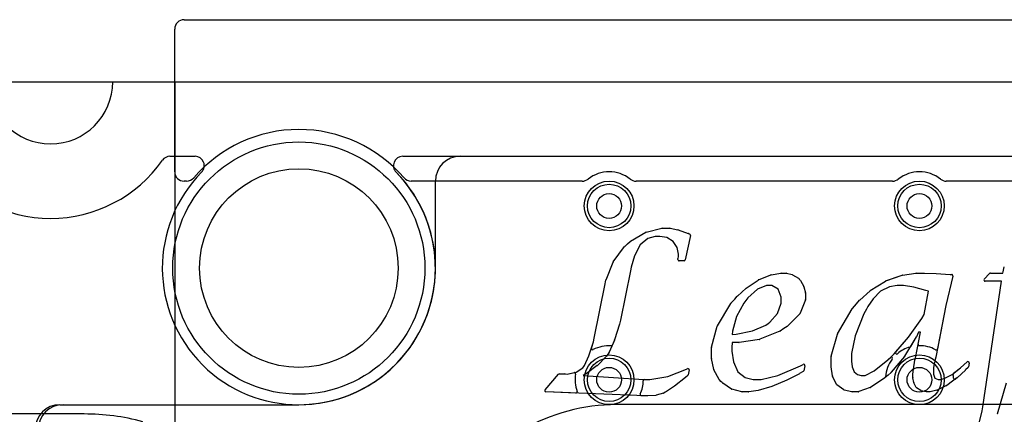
# Model space of a CAD drawing. Extents: x 0 to 57.3, y -1 to 20.5.
# Tile 7 of 31: x 4.3 to 12.2, y 17.3 to 20.5. Entities that reach past the tile are written whole.
import ezdxf

# ---------------------------------------------------------------- set-up
doc = ezdxf.new("R2010")
doc.units = 0
for name, color, linetype in [('Hole', 1, 'CONTINUOUS'), ('L1', 3, 'CONTINUOUS'), ('L2', 3, 'CONTINUOUS'), ('L3', 3, 'CONTINUOUS'), ('L4', 3, 'CONTINUOUS'), ('Outline', 7, 'CONTINUOUS'), ('PartsArea-A', 111, 'CONTINUOUS'), ('PartsArea-B', 111, 'CONTINUOUS'), ('PartsSilk-A', 221, 'CONTINUOUS'), ('Resist-A', 2, 'CONTINUOUS'), ('Resist-B', 2, 'CONTINUOUS'), ('Silk-A', 140, 'CONTINUOUS')]:
    doc.layers.add(name, color=color, linetype=linetype)

msp = doc.modelspace()

# ---------------------------------------------------------------- linework, layer by layer
at = {"layer": 'Hole'}
for centre, radius in [((6.5, 18.5), 0.8), ((9, 19), 0.1), ((11.5, 19), 0.1), ((9, 17.6), 0.1), ((11.5, 17.6), 0.1)]:
    msp.add_circle(centre, radius, dxfattribs=at)
at = {"layer": 'L1'}
for p, q in [((7.80004, 19.4), (17.775, 19.4)), ((7.60004, 18.5), (7.60004, 19.2)), ((4.6, 17.39996), (6.5, 17.39996))]:
    msp.add_line(p, q, dxfattribs=at)
for centre in [(9, 19), (11.5, 19), (9, 17.6), (11.5, 17.6)]:
    msp.add_circle(centre, 0.2, dxfattribs=at)
for centre, radius, start, end in [((7.80004, 19.2), 0.2, 90, 180), ((6.5, 18.5), 1.10004, -90, 0), ((4.6, 17.19996), 0.2, 90, 180)]:
    msp.add_arc(centre, radius, start, end, dxfattribs=at)
at = {"layer": 'L2'}
for p, q in [((7.33668, 19.39996), (17.77499, 19.39996)), ((4.57504, 17.39996), (6.5, 17.39996))]:
    msp.add_line(p, q, dxfattribs=at)
for centre in [(9, 19), (11.5, 19), (9, 17.6), (11.5, 17.6)]:
    msp.add_circle(centre, 0.2, dxfattribs=at)
for centre, radius, start, end in [((7.33668, 19.32499), 0.07497, 90, -135.399907), ((6.5, 18.5), 1.10004, -90, 44.59671), ((4.57504, 17.19996), 0.2, 90, 180)]:
    msp.add_arc(centre, radius, start, end, dxfattribs=at)
at = {"layer": 'L3'}
for p, q in [((7.33668, 19.39996), (17.77499, 19.39996)), ((4.575, 17.39996), (6.5, 17.39996)), ((22.48614, 17.40002), (9.06096, 17.40002))]:
    msp.add_line(p, q, dxfattribs=at)
for centre in [(9, 19), (11.5, 19), (9, 17.6), (11.5, 17.6)]:
    msp.add_circle(centre, 0.2, dxfattribs=at)
for centre, radius, start, end in [((7.33668, 19.32499), 0.07497, 90, -135.399907), ((6.5, 18.5), 1.10004, -90, 44.59671), ((4.575, 17.19996), 0.2, 90, 180), ((9.06096, 15.87498), 1.52504, 90, 120.000064)]:
    msp.add_arc(centre, radius, start, end, dxfattribs=at)
at = {"layer": 'L4'}
for p, q in [((5.46177, 19.39996), (5.66332, 19.39996)), ((7.33668, 19.39996), (17.77499, 19.39996)), ((4.76977, 17.32504), (4.05096, 17.32504))]:
    msp.add_line(p, q, dxfattribs=at)
for centre in [(9, 19), (11.5, 19), (9, 17.6), (11.5, 17.6)]:
    msp.add_circle(centre, 0.2, dxfattribs=at)
for centre, radius, start, end in [((4.5, 20), 1.10004, -144.937446, -35.062554), ((5.46177, 19.32499), 0.07497, 90, 144.934097), ((5.66332, 19.32499), 0.07497, -44.600093, 90), ((7.33668, 19.32499), 0.07497, 90, -135.399907), ((6.5, 18.5), 1.10004, 135.40329, 44.59671), ((4.76977, 15.5), 1.82504, 74.999825, 90)]:
    msp.add_arc(centre, radius, start, end, dxfattribs=at)
at = {"layer": 'Outline'}
msp.add_line((5, 20), (18.45, 20), dxfattribs=at)
msp.add_arc((4.5, 20), 0.5, 180, 0, dxfattribs=at)
at = {"layer": 'PartsArea-A'}
for p, q in [((5, 20), (5.5, 20)), ((5.5, 20), (5.5, 0))]:
    msp.add_line(p, q, dxfattribs=at)
msp.add_arc((4.5, 20), 0.5, 180, 0, dxfattribs=at)
at = {"layer": 'PartsArea-B'}
for p, q in [((0, 20), (57.3, 20)), ((5, 20), (5.5, 20)), ((5.5, 20), (5.5, 0))]:
    msp.add_line(p, q, dxfattribs=at)
msp.add_arc((4.5, 20), 0.5, 180, 0, dxfattribs=at)
at = {"layer": 'PartsSilk-A'}
for p, q in [((9.29871, 18.78945), (9.42551, 18.82107)), ((9.42793, 18.82137), (9.49017, 18.82137)), ((9.49211, 18.82118), (9.55427, 18.80892)), ((9.55566, 18.80854), (9.6375, 18.77965)), ((9.17174, 18.71612), (9.2961, 18.7884)), ((9.31122, 18.73815), (9.24983, 18.68592)), ((9.37115, 18.75551), (9.31122, 18.73815)), ((9.40949, 18.75551), (9.37115, 18.75551)), ((9.4644, 18.74536), (9.40949, 18.75551)), ((9.51664, 18.71487), (9.4644, 18.74536)), ((9.65413, 18.76331), (9.61359, 18.56592)), ((9.63851, 18.77923), (9.64867, 18.77433)), ((9.03313, 18.55099), (9.1246, 18.67304)), ((9.12597, 18.67452), (9.14887, 18.69481)), ((9.14887, 18.69481), (9.16989, 18.71473)), ((9.24983, 18.68592), (9.20407, 18.59897)), ((9.54803, 18.66472), (9.51664, 18.71487)), ((9.55882, 18.61249), (9.54803, 18.66472)), ((9.20407, 18.59897), (9.17704, 18.50802)), ((9.55413, 18.56801), (9.5542, 18.5767)), ((9.55487, 18.58021), (9.55896, 18.59084)), ((9.55896, 18.59497), (9.55882, 18.61249)), ((9.55896, 18.59084), (9.55896, 18.59497)), ((8.97479, 18.40639), (9.03185, 18.54871)), ((9.17704, 18.50802), (9.17099, 18.47715)), ((9.60379, 18.55793), (9.56413, 18.55793)), ((12.17476, 18.46997), (12.18313, 18.50875)), ((8.96828, 18.37423), (8.97426, 18.4046)), ((9.17098, 18.47709), (9.09079, 18.08034)), ((10.20288, 18.40463), (10.30385, 18.44476)), ((10.3058, 18.44532), (10.38304, 18.45898)), ((10.38478, 18.45913), (10.42563, 18.45913)), ((10.42805, 18.45883), (10.47501, 18.44712)), ((10.47758, 18.44608), (10.5252, 18.41867)), ((10.5274, 18.41696), (10.53377, 18.41039)), ((10.53489, 18.40901), (10.54057, 18.40056)), ((11.2278, 18.39585), (11.36096, 18.44273)), ((11.36284, 18.4432), (11.47133, 18.45903)), ((11.47277, 18.45913), (11.53961, 18.45913)), ((11.53992, 18.45913), (11.6337, 18.45619)), ((11.63398, 18.45617), (11.74851, 18.44941)), ((11.76902, 18.43606), (11.71206, 18.19828)), ((11.74883, 18.44939), (11.76021, 18.44835)), ((12.02248, 18.41005), (12.06476, 18.45591)), ((12.07211, 18.45913), (12.1722, 18.45913)), ((12.1722, 18.45913), (12.17476, 18.46997)), ((8.87924, 17.93533), (8.96828, 18.37423)), ((10.03299, 18.2744), (10.10278, 18.3381)), ((10.10398, 18.33904), (10.20103, 18.40366)), ((10.19481, 18.33015), (10.11709, 18.25964)), ((10.2685, 18.36033), (10.19481, 18.33015)), ((10.31021, 18.36033), (10.2685, 18.36033)), ((10.36164, 18.32934), (10.31021, 18.36033)), ((10.38466, 18.26542), (10.36164, 18.32934)), ((10.54102, 18.39984), (10.5674, 18.3524)), ((10.5683, 18.35019), (10.58187, 18.30082)), ((11.10429, 18.31885), (11.22581, 18.3949)), ((11.2586, 18.34853), (11.18721, 18.31275)), ((11.32153, 18.36033), (11.2586, 18.34853)), ((11.37052, 18.36033), (11.32153, 18.36033)), ((11.45426, 18.34634), (11.37052, 18.36033)), ((11.55228, 18.32024), (11.45426, 18.34634)), ((12.01009, 17.38221), (12.16086, 18.39327)), ((12.16086, 18.39327), (12.02983, 18.39327)), ((9.98114, 18.21622), (10.01163, 18.25025)), ((10.01163, 18.25025), (10.03223, 18.27362)), ((10.11709, 18.25964), (10.10172, 18.23951)), ((10.38466, 18.21679), (10.38466, 18.26542)), ((10.58223, 18.29817), (10.58223, 18.24698)), ((11.01867, 18.24217), (11.10292, 18.31781)), ((11.126, 18.25331), (11.08405, 18.19183)), ((11.18721, 18.31275), (11.126, 18.25331)), ((11.53708, 18.12625), (11.57414, 18.31403)), ((11.57414, 18.31403), (11.55228, 18.32024)), ((9.87224, 18.03506), (9.98001, 18.21469)), ((10.08523, 18.21848), (10.0264, 18.10915)), ((10.10164, 18.23941), (10.08523, 18.21848)), ((10.35509, 18.13485), (10.38466, 18.21679)), ((10.58154, 18.24332), (10.53913, 18.13549)), ((10.84057, 17.97119), (10.95869, 18.17293)), ((10.95975, 18.17441), (10.99324, 18.21321)), ((10.99328, 18.21326), (11.01782, 18.24131)), ((11.07235, 18.16974), (11.051, 18.13191)), ((11.08405, 18.19183), (11.07248, 18.16997)), ((11.71206, 18.19828), (11.63134, 17.78236)), ((10.0264, 18.10915), (9.99489, 17.99079)), ((10.29565, 18.0632), (10.35509, 18.13485)), ((10.53691, 18.1321), (10.43714, 18.03168)), ((11.051, 18.13191), (10.98077, 17.95556)), ((11.41089, 17.9428), (11.51806, 18.09433)), ((11.51806, 18.09433), (11.53708, 18.12625)), ((9.08229, 18.04868), (9.04422, 17.92079)), ((9.09065, 18.07972), (9.08237, 18.04893)), ((9.82519, 17.86293), (9.87117, 18.03253)), ((10.15621, 17.99399), (10.26338, 18.04046)), ((10.26338, 18.04046), (10.28074, 18.05267)), ((10.28074, 18.05267), (10.29565, 18.0632)), ((10.40728, 18.012), (10.37708, 17.99258)), ((10.4355, 18.03035), (10.40732, 18.01202)), ((8.87348, 17.90719), (8.87924, 17.93533)), ((9.99489, 17.99079), (9.99207, 17.96518)), ((9.99207, 17.96518), (10.02256, 17.96751)), ((10.02256, 17.96751), (10.15621, 17.99399)), ((10.37542, 17.99172), (10.21399, 17.92626)), ((10.78935, 17.79029), (10.83957, 17.96885)), ((10.98077, 17.95556), (10.95362, 17.81313)), ((11.29502, 17.80853), (11.41089, 17.9428)), ((11.47462, 17.94616), (11.37943, 17.78963)), ((11.46711, 17.77479), (11.50777, 17.98318)), ((11.49286, 17.98318), (11.47505, 17.94695)), ((11.50777, 17.98318), (11.49286, 17.98318)), ((8.83744, 17.79296), (8.87348, 17.90719)), ((9.04381, 17.91965), (9.00146, 17.82246)), ((9.82484, 17.77446), (9.82484, 17.86031)), ((9.99055, 17.89932), (9.98948, 17.8597)), ((9.98948, 17.8597), (9.98948, 17.83075)), ((10.04531, 17.89932), (9.99055, 17.89932)), ((10.2118, 17.92565), (10.04688, 17.89944)), ((8.80195, 17.71642), (8.83744, 17.79296)), ((8.97719, 17.78898), (8.90596, 17.71537)), ((8.99014, 17.8054), (8.97787, 17.78976)), ((9.00058, 17.82086), (8.99056, 17.80598)), ((9.84216, 17.68298), (9.82502, 17.77258)), ((9.98948, 17.83075), (10.00134, 17.74369)), ((10.78898, 17.70481), (10.78898, 17.78758)), ((10.95362, 17.81313), (10.95362, 17.75037)), ((11.24637, 17.76028), (11.2716, 17.78511)), ((11.2716, 17.78511), (11.29502, 17.80853)), ((11.37856, 17.78841), (11.2717, 17.66078)), ((11.46383, 17.7582), (11.46711, 17.77479)), ((11.63116, 17.78161), (11.62649, 17.76467)), ((8.73326, 17.6611), (8.78846, 17.69712)), ((8.78846, 17.69712), (8.79643, 17.70689)), ((8.79643, 17.70689), (8.80195, 17.71642)), ((8.90465, 17.71423), (8.8143, 17.64861)), ((10.00134, 17.74369), (10.03712, 17.66393)), ((10.35983, 17.63588), (10.54261, 17.71279)), ((10.54261, 17.71279), (10.56234, 17.72367)), ((10.57689, 17.71257), (10.5673, 17.67295)), ((10.79943, 17.63189), (10.78908, 17.70338)), ((10.95362, 17.75037), (10.95889, 17.70457)), ((10.95889, 17.70457), (10.97496, 17.66445)), ((11.13536, 17.67317), (11.24637, 17.76028)), ((11.45233, 17.68493), (11.46376, 17.75781)), ((11.61454, 17.70008), (11.61224, 17.66703)), ((11.62649, 17.76467), (11.61454, 17.70008)), ((11.76261, 17.6441), (11.83077, 17.69558)), ((11.83077, 17.69558), (11.88471, 17.74434)), ((11.89173, 17.6997), (11.87197, 17.67942)), ((11.90117, 17.73471), (11.89432, 17.70447)), ((8.48376, 17.51985), (8.59121, 17.64427)), ((8.59878, 17.64773), (8.64424, 17.64773)), ((8.64479, 17.64772), (8.66107, 17.64682)), ((8.66109, 17.64683), (8.73326, 17.6611)), ((8.81323, 17.64793), (8.79128, 17.63588)), ((8.79128, 17.63588), (9.27852, 17.60294)), ((9.32729, 17.60294), (9.47394, 17.62763)), ((9.47394, 17.62763), (9.62186, 17.68527)), ((9.61403, 17.61816), (9.52737, 17.54934)), ((9.63284, 17.63361), (9.61416, 17.61826)), ((9.62186, 17.68527), (9.62903, 17.6897)), ((9.6441, 17.67927), (9.6363, 17.63942)), ((9.88659, 17.60156), (9.84323, 17.68003)), ((10.03712, 17.66393), (10.09677, 17.61788)), ((10.09677, 17.61788), (10.15941, 17.60294)), ((10.22516, 17.60294), (10.35983, 17.63588)), ((10.53316, 17.64952), (10.43236, 17.59696)), ((10.56262, 17.66666), (10.53357, 17.64975)), ((10.83208, 17.5626), (10.80031, 17.629)), ((10.97496, 17.66445), (11.00183, 17.64259)), ((11.00183, 17.64259), (11.03002, 17.63588)), ((11.03002, 17.63588), (11.06347, 17.63588)), ((11.06347, 17.63588), (11.13536, 17.67317)), ((11.22055, 17.61523), (11.10607, 17.53805)), ((11.24744, 17.63794), (11.22143, 17.61589)), ((11.27087, 17.65991), (11.24781, 17.63828)), ((11.44757, 17.61862), (11.44757, 17.64444)), ((11.44764, 17.64562), (11.45228, 17.68456)), ((11.45374, 17.57762), (11.44769, 17.61711)), ((11.61224, 17.66703), (11.61224, 17.64541)), ((11.61224, 17.64541), (11.62433, 17.61378)), ((11.62433, 17.61378), (11.65186, 17.60294)), ((11.67218, 17.60294), (11.70549, 17.61326)), ((11.70549, 17.61326), (11.76261, 17.6441)), ((11.8022, 17.61499), (11.71989, 17.5541)), ((11.8716, 17.67906), (11.80304, 17.61569)), ((9.27852, 17.60294), (9.32729, 17.60294)), ((9.52673, 17.54887), (9.46286, 17.50588)), ((9.901, 17.58753), (9.88855, 17.59906)), ((9.91277, 17.57457), (9.901, 17.58753)), ((9.98574, 17.52594), (9.91466, 17.57295)), ((10.15941, 17.60294), (10.22516, 17.60294)), ((10.30994, 17.54514), (10.201, 17.51465)), ((10.43164, 17.59662), (10.31115, 17.54556)), ((10.89071, 17.51938), (10.83531, 17.55877)), ((11.1038, 17.53691), (11.01234, 17.50472)), ((11.47376, 17.53839), (11.45477, 17.57447)), ((11.51053, 17.51321), (11.4772, 17.53464)), ((11.71824, 17.55311), (11.64242, 17.51699)), ((11.65186, 17.60294), (11.67218, 17.60294)), ((12.19848, 17.57301), (12.12697, 17.32455)), ((9.2891, 17.47122), (8.49093, 17.50332)), ((9.311, 17.47121), (9.2895, 17.47121)), ((9.37605, 17.47491), (9.31157, 17.47123)), ((9.43829, 17.49287), (9.37829, 17.47529)), ((9.45193, 17.50056), (9.44056, 17.49385)), ((9.46158, 17.50515), (9.45193, 17.50056)), ((10.07027, 17.50444), (9.98886, 17.52458)), ((10.12402, 17.50415), (10.07267, 17.50415)), ((10.19966, 17.51437), (10.12537, 17.50424)), ((10.95659, 17.50437), (10.8944, 17.51775)), ((11.00902, 17.50415), (10.95869, 17.50415)), ((11.55302, 17.50433), (11.51406, 17.5118)), ((11.58513, 17.50415), (11.5549, 17.50415)), ((11.64031, 17.51626), (11.58732, 17.50439)), ((12.00483, 17.34903), (12.01009, 17.38221)), ((11.97009, 17.20855), (12.00483, 17.34903))]:
    msp.add_line(p, q, dxfattribs=at)
for centre, radius, start, end in [((9.42793, 18.81137), 0.01, 90, 104.008443), ((9.49017, 18.81137), 0.01, 78.813671, 90), ((9.55233, 18.79911), 0.01, 70.550431, 78.813671), ((9.30113, 18.77975), 0.01001, 104.008443, 120.178125), ((9.63417, 18.77022), 0.01, 64.280487, 70.550431), ((9.64433, 18.76532), 0.01, -11.590737, 64.280487), ((9.1326, 18.66704), 0.01, 131.552613, 143.130102), ((9.17677, 18.70747), 0.01001, 120.178125, 133.460597), ((9.56413, 18.56793), 0.01, 179.541644, -90), ((9.5642, 18.57662), 0.01, 158.954259, 179.541644), ((9.60379, 18.56793), 0.01, -90, -11.590737), ((9.04113, 18.54499), 0.01, 143.130102, 158.156023), ((12.1929, 18.50664), 0.01, 156.793885, 167.81316), ((8.98407, 18.40267), 0.01, 158.156023, 168.869889), ((9.16118, 18.47907), 0.01, -11.422321, -11.073871), ((10.20657, 18.39534), 0.01, 111.66304, 123.657648), ((10.30754, 18.43547), 0.01, 100.017934, 111.676267), ((10.38478, 18.44913), 0.01, 90, 100.027649), ((10.42563, 18.44913), 0.01, 75.991557, 90), ((10.47259, 18.43742), 0.01, 60.048917, 75.997242), ((10.52021, 18.41), 0.01, 44.068773, 60.0773), ((10.52659, 18.40343), 0.01, 33.912513, 44.11239), ((11.36428, 18.4333), 0.01, 98.275893, 109.395528), ((11.47277, 18.44913), 0.01, 90, 98.275893), ((11.53961, 18.44913), 0.01, 88.224399, 90), ((11.63339, 18.44619), 0.01, 86.616712, 88.224399), ((11.74792, 18.43943), 0.01, 84.779638, 86.616712), ((11.7593, 18.43839), 0.01, -13.480126, 84.779638), ((12.02983, 18.40327), 0.01, 137.310042, -90), ((12.07211, 18.44913), 0.01, 90, 137.310042), ((10.10952, 18.33071), 0.01, 123.626529, 132.391837), ((10.53227, 18.39498), 0.01, 29.049044, 33.929797), ((10.55866, 18.34754), 0.01, 15.370725, 29.073662), ((11.23112, 18.38642), 0.01001, 109.395528, 122.053944), ((10.03973, 18.26701), 0.01, 132.36617, 138.60663), ((10.57223, 18.24698), 0.01, -21.461064, 0), ((10.57223, 18.29817), 0.01, 0, 15.371783), ((11.1096, 18.31037), 0.01001, 122.053944, 131.919064), ((9.98859, 18.20955), 0.01, 138.161851, 149.038578), ((10.09377, 18.24558), 0.01, -38.096085, -37.366343), ((10.96732, 18.16788), 0.01, 139.218433, 149.665194), ((11.00081, 18.20668), 0.01, 138.851805, 139.218433), ((11.02535, 18.23473), 0.01, 131.919064, 138.851805), ((11.06364, 18.17465), 0.01, -29.41082, -27.897271), ((10.52982, 18.13915), 0.01, -44.837919, -21.472122), ((9.07271, 18.05153), 0.01, -16.567467, -15.064234), ((9.08099, 18.08232), 0.01, -15.064234, -11.422321), ((9.88082, 18.02991), 0.01, 149.026424, 164.832271), ((10.40187, 18.0204), 0.01, -57.216536, -56.961852), ((10.43005, 18.03873), 0.01, -56.961715, -44.81535), ((10.37167, 18.00099), 0.01, -67.975154, -57.254496), ((10.8492, 17.96614), 0.01, 149.665194, 164.282748), ((11.46608, 17.95136), 0.01, -31.337206, -26.180522), ((9.03464, 17.92364), 0.01, -23.514557, -16.567467), ((9.83484, 17.86031), 0.01, 164.810213, 180), ((10.04531, 17.90932), 0.01, -90, -80.971095), ((10.21023, 17.93553), 0.01, -80.970801, -67.927353), ((8.97, 17.79593), 0.01, -44.027605, -38.096085), ((8.98227, 17.81157), 0.01, -38.096085, -33.99204), ((8.99229, 17.82645), 0.01, -33.99204, -23.514557), ((9.83484, 17.77446), 0.01, 180, -169.169177), ((10.79898, 17.78758), 0.01, 164.282748, 180), ((11.37089, 17.79483), 0.01, -39.930254, -31.337206), ((11.62152, 17.78427), 0.01, -15.42597, -11.006664), ((8.89877, 17.72232), 0.01, -53.989475, -44.027605), ((9.63429, 17.68119), 0.01, -11.073871, 121.72006), ((10.56717, 17.71491), 0.01, -13.535856, 118.887346), ((10.79898, 17.70481), 0.01, 180, -171.780791), ((11.47364, 17.75626), 0.01, 168.813671, 171.083963), ((11.89142, 17.73692), 0.01, -12.771243, 132.123438), ((11.88457, 17.70668), 0.01, -44.270673, -12.771243), ((8.59878, 17.63773), 0.01, 90, 139.175065), ((8.64424, 17.6377), 0.01003, 86.858175, 90), ((8.66108, 17.64683), 0.00001, -135, 0), ((8.80842, 17.6567), 0.01, -61.256964, -53.989475), ((9.60781, 17.62599), 0.01, -51.537053, -50.597759), ((9.62649, 17.64134), 0.01, -50.597759, -11.073871), ((9.85198, 17.68487), 0.01, -169.105817, -151.07531), ((10.52854, 17.65839), 0.01, -62.486939, -59.791085), ((10.55758, 17.6753), 0.01, -59.743563, -13.604134), ((10.80933, 17.63332), 0.01, -171.780791, -154.408576), ((11.21496, 17.62352), 0.01, -56.00796, -49.703104), ((11.24097, 17.64557), 0.01, -49.703104, -46.82409), ((11.26403, 17.6672), 0.01, -46.82409, -39.930254), ((11.45757, 17.64444), 0.01, 173.223217, 180), ((11.45757, 17.61862), 0.01, 180, -171.310497), ((11.46221, 17.68338), 0.01, 171.083963, 173.223217), ((11.79625, 17.62303), 0.01, -53.496717, -47.229071), ((11.86481, 17.6864), 0.01, -47.229071, -44.270673), ((9.52115, 17.55717), 0.01, -56.087487, -51.537053), ((9.89534, 17.6064), 0.01, -151.051138, -132.796564), ((9.92018, 17.58129), 0.01, -137.795662, -123.476902), ((10.30725, 17.55477), 0.01, -74.39307, -67.034255), ((10.42774, 17.60583), 0.01, -67.049637, -62.46229), ((10.8411, 17.56692), 0.01, -154.408576, -125.391107), ((11.10048, 17.54634), 0.01, -70.604472, -56.00796), ((11.46362, 17.57913), 0.01, -171.310497, -152.230787), ((11.48261, 17.54305), 0.01, -152.230787, -122.752439), ((11.71394, 17.56214), 0.01, -64.536655, -53.496717), ((8.49133, 17.51331), 0.01, 139.175065, -92.292901), ((9.2895, 17.48121), 0.01, -92.2929, -90), ((9.311, 17.48121), 0.01, -90, -86.731147), ((9.37548, 17.48489), 0.01, -86.731147, -73.684807), ((9.43548, 17.50247), 0.01001, -73.684807, -59.488001), ((9.45728, 17.51418), 0.01, -64.536655, -56.087487), ((9.99126, 17.53429), 0.01, -123.467807, -103.89175), ((10.07267, 17.51415), 0.01, -103.883418, -90), ((10.12402, 17.51415), 0.01, -90, -82.236198), ((10.1983, 17.52428), 0.01, -82.185819, -74.361632), ((10.8965, 17.52753), 0.01, -125.391108, -102.11876), ((10.95869, 17.51415), 0.01, -102.11876, -90), ((11.00902, 17.51415), 0.01, -90, -70.604472), ((11.51594, 17.52162), 0.01, -122.752439, -100.83791), ((11.5549, 17.51415), 0.01, -100.83791, -90), ((11.58513, 17.51415), 0.01, -90, -77.353147), ((11.63812, 17.52602), 0.01, -77.353147, -64.536655), ((12.11736, 17.32732), 0.01, -29.332791, -16.079172)]:
    msp.add_arc(centre, radius, start, end, dxfattribs=at)
at = {"layer": 'Resist-A'}
for centre, radius in [((6.5, 18.5), 1.016), ((9, 19), 0.175), ((11.5, 19), 0.175), ((9, 17.6), 0.175), ((11.5, 17.6), 0.175)]:
    msp.add_circle(centre, radius, dxfattribs=at)
at = {"layer": 'Resist-B'}
for centre, radius in [((6.5, 18.5), 1.016), ((9, 19), 0.175), ((11.5, 19), 0.175), ((9, 17.6), 0.175), ((11.5, 17.6), 0.175)]:
    msp.add_circle(centre, radius, dxfattribs=at)
at = {"layer": 'Silk-A'}
for p, q in [((5.575, 20.5), (18.925, 20.5)), ((5.5, 19.275), (5.5, 20.425)), ((5.59565, 19.2), (5.575, 19.2)), ((8.78349, 19.2), (7.40435, 19.2)), ((11.28349, 19.2), (9.21651, 19.2)), ((13.78349, 19.2), (11.71651, 19.2)), ((9.29871, 18.78945), (9.42551, 18.82107)), ((9.42793, 18.82137), (9.49017, 18.82137)), ((9.49211, 18.82118), (9.55427, 18.80892)), ((9.55566, 18.80854), (9.6375, 18.77965)), ((9.17174, 18.71612), (9.2961, 18.7884)), ((9.31122, 18.73815), (9.24983, 18.68592)), ((9.37115, 18.75551), (9.31122, 18.73815)), ((9.40949, 18.75551), (9.37115, 18.75551)), ((9.4644, 18.74536), (9.40949, 18.75551)), ((9.51664, 18.71487), (9.4644, 18.74536)), ((9.65413, 18.76331), (9.61359, 18.56592)), ((9.63851, 18.77923), (9.64867, 18.77433)), ((9.03313, 18.55099), (9.1246, 18.67304)), ((9.12597, 18.67452), (9.14887, 18.69481)), ((9.14887, 18.69481), (9.16989, 18.71473)), ((9.24983, 18.68592), (9.20407, 18.59897)), ((9.54803, 18.66472), (9.51664, 18.71487)), ((9.55882, 18.61249), (9.54803, 18.66472)), ((9.20407, 18.59897), (9.17704, 18.50802)), ((9.55413, 18.56801), (9.5542, 18.5767)), ((9.55487, 18.58021), (9.55896, 18.59084)), ((9.55896, 18.59497), (9.55882, 18.61249)), ((9.55896, 18.59084), (9.55896, 18.59497)), ((8.97479, 18.40639), (9.03185, 18.54871)), ((9.17704, 18.50802), (9.17099, 18.47715)), ((9.60379, 18.55793), (9.56413, 18.55793)), ((12.17476, 18.46997), (12.18313, 18.50875)), ((8.96828, 18.37423), (8.97426, 18.4046)), ((9.17098, 18.47709), (9.09079, 18.08034)), ((10.20288, 18.40463), (10.30385, 18.44476)), ((10.3058, 18.44532), (10.38304, 18.45898)), ((10.38478, 18.45913), (10.42563, 18.45913)), ((10.42805, 18.45883), (10.47501, 18.44712)), ((10.47758, 18.44608), (10.5252, 18.41867)), ((10.5274, 18.41696), (10.53377, 18.41039)), ((10.53489, 18.40901), (10.54057, 18.40056)), ((11.22812, 18.39596), (11.36096, 18.44273)), ((11.36284, 18.4432), (11.47133, 18.45903)), ((11.47277, 18.45913), (11.53961, 18.45913)), ((11.53992, 18.45913), (11.6337, 18.45619)), ((11.63398, 18.45617), (11.74851, 18.44941)), ((11.76902, 18.43606), (11.71206, 18.19828)), ((11.74883, 18.44939), (11.76021, 18.44835)), ((12.02248, 18.41005), (12.06476, 18.45591)), ((12.07211, 18.45913), (12.1722, 18.45913)), ((12.1722, 18.45913), (12.17476, 18.46997)), ((8.87924, 17.93533), (8.96828, 18.37423)), ((10.03299, 18.2744), (10.10278, 18.3381)), ((10.10398, 18.33904), (10.20103, 18.40366)), ((10.19481, 18.33015), (10.11709, 18.25964)), ((10.2685, 18.36033), (10.19481, 18.33015)), ((10.31021, 18.36033), (10.2685, 18.36033)), ((10.36164, 18.32934), (10.31021, 18.36033)), ((10.38466, 18.26542), (10.36164, 18.32934)), ((10.54102, 18.39984), (10.5674, 18.3524)), ((10.5683, 18.35019), (10.58187, 18.30082)), ((11.10429, 18.31885), (11.2258, 18.3949)), ((11.2586, 18.34853), (11.18721, 18.31275)), ((11.32153, 18.36033), (11.2586, 18.34853)), ((11.37052, 18.36033), (11.32153, 18.36033)), ((11.45426, 18.34634), (11.37052, 18.36033)), ((11.55228, 18.32024), (11.45426, 18.34634)), ((12.01009, 17.38221), (12.16086, 18.39327)), ((12.16086, 18.39327), (12.02983, 18.39327)), ((9.98114, 18.21622), (10.01163, 18.25025)), ((10.01163, 18.25025), (10.03223, 18.27362)), ((10.11709, 18.25964), (10.10172, 18.23951)), ((10.38466, 18.21679), (10.38466, 18.26542)), ((10.58223, 18.29817), (10.58223, 18.24698)), ((11.01867, 18.24217), (11.10292, 18.31781)), ((11.126, 18.25331), (11.08405, 18.19183)), ((11.18721, 18.31275), (11.126, 18.25331)), ((11.53708, 18.12625), (11.57414, 18.31403)), ((11.57414, 18.31403), (11.55228, 18.32024)), ((9.87224, 18.03506), (9.98001, 18.21469)), ((10.08523, 18.21848), (10.0264, 18.10915)), ((10.10164, 18.23941), (10.08523, 18.21848)), ((10.35509, 18.13485), (10.38466, 18.21679)), ((10.58154, 18.24332), (10.53913, 18.13549)), ((10.84057, 17.97119), (10.95869, 18.17293)), ((10.95975, 18.17441), (10.99324, 18.21321)), ((10.99328, 18.21326), (11.01782, 18.24131)), ((11.07235, 18.16974), (11.051, 18.13191)), ((11.08405, 18.19183), (11.07248, 18.16997)), ((11.71206, 18.19828), (11.64434, 17.84935)), ((10.0264, 18.10915), (9.99489, 17.99079)), ((10.29565, 18.0632), (10.35509, 18.13485)), ((10.53691, 18.1321), (10.43714, 18.03168)), ((11.051, 18.13191), (10.98077, 17.95556)), ((11.41089, 17.9428), (11.51806, 18.09433)), ((11.51806, 18.09433), (11.53708, 18.12625)), ((9.08229, 18.04868), (9.04422, 17.92079)), ((9.09065, 18.07972), (9.08237, 18.04893)), ((9.82519, 17.86293), (9.87117, 18.03253)), ((10.15621, 17.99399), (10.26338, 18.04046)), ((10.26338, 18.04046), (10.28074, 18.05267)), ((10.28074, 18.05267), (10.29565, 18.0632)), ((10.40728, 18.012), (10.37708, 17.99258)), ((10.4355, 18.03035), (10.40732, 18.01202)), ((8.87348, 17.90719), (8.87924, 17.93533)), ((9.99489, 17.99079), (9.99207, 17.96518)), ((9.99207, 17.96518), (10.02256, 17.96751)), ((10.02256, 17.96751), (10.15621, 17.99399)), ((10.37542, 17.99172), (10.21399, 17.92626)), ((10.78935, 17.79029), (10.83957, 17.96885)), ((10.98077, 17.95556), (10.95362, 17.81313)), ((11.30876, 17.82446), (11.41089, 17.9428)), ((11.47462, 17.94616), (11.42703, 17.86789)), ((11.49286, 17.98318), (11.47505, 17.94695)), ((11.48899, 17.88691), (11.50777, 17.98318)), ((11.50777, 17.98318), (11.49286, 17.98318)), ((8.85695, 17.85482), (8.87348, 17.90719)), ((9.04381, 17.91965), (9.02674, 17.88047)), ((9.82484, 17.77446), (9.82484, 17.86031)), ((9.99055, 17.89932), (9.98948, 17.8597)), ((9.98948, 17.8597), (9.98948, 17.83075)), ((10.04531, 17.89932), (9.99055, 17.89932)), ((10.2118, 17.92565), (10.04688, 17.89944)), ((9.84216, 17.68298), (9.82502, 17.77258)), ((9.98948, 17.83075), (10.00134, 17.74369)), ((10.78898, 17.70481), (10.78898, 17.78758)), ((10.95362, 17.81313), (10.95362, 17.75037)), ((11.24637, 17.76028), (11.2664, 17.77999)), ((10.00134, 17.74369), (10.03712, 17.66393)), ((10.35983, 17.63588), (10.54261, 17.71279)), ((10.54261, 17.71279), (10.56234, 17.72367)), ((10.57689, 17.71257), (10.5673, 17.67295)), ((10.79943, 17.63189), (10.78908, 17.70338)), ((10.95362, 17.75037), (10.95889, 17.70457)), ((10.95889, 17.70457), (10.97496, 17.66445)), ((11.13536, 17.67317), (11.24637, 17.76028)), ((11.77528, 17.65367), (11.83077, 17.69558)), ((11.83077, 17.69558), (11.88471, 17.74434)), ((11.89173, 17.6997), (11.87197, 17.67942)), ((11.90117, 17.73471), (11.89432, 17.70447)), ((8.48376, 17.51985), (8.59121, 17.64427)), ((8.59878, 17.64773), (8.64424, 17.64773)), ((8.64479, 17.64772), (8.66107, 17.64682)), ((8.66109, 17.64683), (8.71715, 17.65791)), ((9.32729, 17.60294), (9.47394, 17.62763)), ((9.47394, 17.62763), (9.62186, 17.68527)), ((9.61403, 17.61816), (9.52737, 17.54934)), ((9.63284, 17.63361), (9.61416, 17.61826)), ((9.62186, 17.68527), (9.62903, 17.6897)), ((9.6441, 17.67927), (9.6363, 17.63942)), ((9.88659, 17.60156), (9.84323, 17.68003)), ((10.03712, 17.66393), (10.09677, 17.61788)), ((10.09677, 17.61788), (10.15941, 17.60294)), ((10.22516, 17.60294), (10.35983, 17.63588)), ((10.53316, 17.64952), (10.43236, 17.59696)), ((10.56262, 17.66666), (10.53357, 17.64975)), ((10.83208, 17.5626), (10.80031, 17.629)), ((10.97496, 17.66445), (11.00183, 17.64259)), ((11.00183, 17.64259), (11.03002, 17.63588)), ((11.03002, 17.63588), (11.06347, 17.63588)), ((11.06347, 17.63588), (11.13536, 17.67317)), ((11.22055, 17.61523), (11.10607, 17.53805)), ((11.22249, 17.6168), (11.22143, 17.6159)), ((11.8022, 17.61499), (11.79057, 17.6064)), ((11.8716, 17.67906), (11.80304, 17.61569)), ((9.28491, 17.60294), (9.32729, 17.60294)), ((9.52673, 17.54887), (9.46286, 17.50588)), ((9.901, 17.58753), (9.88855, 17.59906)), ((9.91277, 17.57457), (9.901, 17.58753)), ((9.98574, 17.52594), (9.91466, 17.57295)), ((10.15941, 17.60294), (10.22516, 17.60294)), ((10.30994, 17.54514), (10.201, 17.51465)), ((10.43164, 17.59662), (10.31115, 17.54556)), ((10.89071, 17.51938), (10.83531, 17.55877)), ((11.1038, 17.53691), (11.01234, 17.50472)), ((12.19848, 17.57301), (12.12697, 17.32455)), ((8.73138, 17.49365), (8.49093, 17.50332)), ((9.2891, 17.47122), (9.25921, 17.47242)), ((9.311, 17.47121), (9.2895, 17.47121)), ((9.37605, 17.47491), (9.31157, 17.47123)), ((9.43829, 17.49287), (9.37829, 17.47529)), ((9.45193, 17.50056), (9.44057, 17.49386)), ((9.46158, 17.50515), (9.45193, 17.50056)), ((10.07027, 17.50444), (9.98886, 17.52458)), ((10.12402, 17.50415), (10.07267, 17.50415)), ((10.19966, 17.51437), (10.12537, 17.50424)), ((10.95659, 17.50437), (10.8944, 17.51775)), ((11.00902, 17.50415), (10.95869, 17.50415)), ((12.00483, 17.34903), (12.01009, 17.38221)), ((11.97009, 17.20855), (12.00483, 17.34903))]:
    msp.add_line(p, q, dxfattribs=at)
for centre, radius, start, end in [((5.575, 20.425), 0.075, 90, 180), ((6.5, 18.5), 1.116, 40.595726, 139.404274), ((5.575, 19.275), 0.075, 180, -90), ((5.59565, 19.275), 0.075, -90, -40.593008), ((7.40435, 19.275), 0.075, -139.406992, -90), ((8.78349, 19.275), 0.075, -90, -51.783994), ((9, 19), 0.275, 51.786954, 128.213046), ((9.21651, 19.275), 0.075, -128.216006, -90), ((11.28349, 19.275), 0.075, -90, -51.783994), ((11.5, 19), 0.275, 51.786954, 128.213046), ((11.71651, 19.275), 0.075, -128.216006, -90), ((9.42793, 18.81137), 0.01, 90, 104.008443), ((9.49017, 18.81137), 0.01, 78.813671, 90), ((9.55233, 18.79911), 0.01, 70.550431, 78.813671), ((9.30112, 18.77974), 0.01001, 103.939014, 120.099869), ((9.63417, 18.77022), 0.01, 64.280487, 70.550431), ((9.64433, 18.76532), 0.01, -11.590737, 64.280487), ((9.1326, 18.66704), 0.01, 131.552613, 143.130102), ((9.17677, 18.70746), 0.01001, 120.149365, 133.421223), ((9.56413, 18.56793), 0.01, 179.541644, -90), ((9.5642, 18.57662), 0.01, 158.954259, 179.541644), ((9.60379, 18.56793), 0.01, -90, -11.590737), ((9.04113, 18.54499), 0.01, 143.130102, 158.156023), ((12.1929, 18.50664), 0.01, 156.793885, 167.81316), ((8.98407, 18.40267), 0.01, 158.156023, 168.869889), ((9.16118, 18.47907), 0.01, -11.422321, -11.073871), ((10.20657, 18.39534), 0.01, 111.66304, 123.657648), ((10.30754, 18.43547), 0.01, 100.017934, 111.676267), ((10.38478, 18.44913), 0.01, 90, 100.027649), ((10.42563, 18.44913), 0.01, 75.991557, 90), ((10.47259, 18.43742), 0.01, 60.048917, 75.997242), ((10.52021, 18.41), 0.01, 44.068773, 60.0773), ((10.52659, 18.40343), 0.01, 33.912513, 44.11239), ((11.36428, 18.4333), 0.01, 98.275893, 109.395528), ((11.47277, 18.44913), 0.01, 90, 98.275893), ((11.53961, 18.44913), 0.01, 88.224399, 90), ((11.63339, 18.44619), 0.01, 86.616712, 88.224399), ((11.74792, 18.43943), 0.01, 84.779638, 86.616712), ((11.7593, 18.43839), 0.01, -13.480126, 84.779638), ((12.02983, 18.40327), 0.01, 137.310042, -90), ((12.07211, 18.44913), 0.01, 90, 137.310042), ((10.10952, 18.33071), 0.01, 123.626529, 132.391837), ((10.53227, 18.39498), 0.01, 29.049044, 33.929797), ((10.55866, 18.34754), 0.01, 15.370725, 29.073662), ((11.23111, 18.38642), 0.01001, 107.401888, 122.053944), ((10.03973, 18.26701), 0.01, 132.36617, 138.60663), ((10.57223, 18.24698), 0.01, -21.461064, 0), ((10.57223, 18.29817), 0.01, 0, 15.371783), ((11.1096, 18.31037), 0.01001, 122.053944, 131.919064), ((9.98859, 18.20955), 0.01, 138.161851, 149.038578), ((10.09377, 18.24558), 0.01, -38.096085, -37.366343), ((10.96732, 18.16788), 0.01, 139.218433, 149.665194), ((11.00081, 18.20668), 0.01, 138.851805, 139.218433), ((11.02535, 18.23473), 0.01, 131.919064, 138.851805), ((11.06364, 18.17465), 0.01, -29.41082, -27.897271), ((10.52982, 18.13915), 0.01, -44.837919, -21.472122), ((9.07271, 18.05153), 0.01, -16.567467, -15.064234), ((9.08099, 18.08232), 0.01, -15.064234, -11.422321), ((9.88082, 18.02991), 0.01, 149.026424, 164.832271), ((10.40187, 18.0204), 0.01, -57.216536, -56.961852), ((10.43005, 18.03873), 0.01, -56.961715, -44.81535), ((10.37167, 18.00099), 0.01, -67.975154, -57.254496), ((10.8492, 17.96614), 0.01, 149.665194, 164.282748), ((11.46608, 17.95136), 0.01, -31.337206, -26.180522), ((8.86649, 17.85181), 0.01, 162.488804, -62.052127), ((9, 17.6), 0.27501, 86.466422, 117.932039), ((9.01757, 17.88447), 0.01, -93.554889, -23.567071), ((9.03464, 17.92364), 0.01, -23.514557, -16.567467), ((9.83484, 17.86031), 0.01, 164.810213, 180), ((10.04531, 17.90932), 0.01, -90, -80.971095), ((10.21023, 17.93553), 0.01, -80.970801, -67.927353), ((11.49999, 17.59999), 0.27501, 106.616228, 130.122212), ((11.41849, 17.87309), 0.01, -73.377604, -31.337206), ((11.4988, 17.885), 0.01, 168.98239, -89.770818), ((11.5, 17.6), 0.275, 61.83584, 90.241683), ((11.63452, 17.85126), 0.01, -118.153347, -11.006664), ((9.83484, 17.77446), 0.01, 180, -169.169177), ((10.79898, 17.78758), 0.01, 164.282748, 180), ((11.27341, 17.77286), 0.01, -37.362531, 134.513767), ((11.31633, 17.81793), 0.01, 139.218433, -49.908319), ((9.63429, 17.68119), 0.01, -11.073871, 121.72006), ((10.56717, 17.71491), 0.01, -13.535856, 118.887346), ((10.79898, 17.70481), 0.01, 180, -171.780791), ((11.5, 17.6), 0.275, 142.661722, 175.081157), ((11.89142, 17.73692), 0.01, -12.771243, 132.123438), ((11.88457, 17.70668), 0.01, -44.270673, -12.771243), ((8.59878, 17.63773), 0.01, 90, 139.175065), ((8.64424, 17.63769), 0.01004, 86.861301, 90), ((8.66108, 17.64683), 0.00001, -135, 0), ((8.71909, 17.6481), 0.01, -9.735651, 101.186329), ((9, 17.6), 0.275, 170.284214, -160.238683), ((9.60781, 17.62599), 0.01, -51.537053, -50.597759), ((9.62649, 17.64134), 0.01, -50.597759, -11.073871), ((9.85198, 17.68487), 0.01, -169.105817, -151.07531), ((10.52854, 17.65839), 0.01, -62.486939, -59.791085), ((10.55758, 17.6753), 0.01, -59.743563, -13.604134), ((10.80933, 17.63332), 0.01, -171.780791, -154.408576), ((11.21496, 17.62352), 0.01, -56.00796, -49.666034), ((11.21605, 17.62444), 0.01, -49.871391, -4.934986), ((11.78131, 17.64569), 0.01, 127.07612, -170.792031), ((11.5, 17.6), 0.275, 2.903502, 9.225979), ((11.78463, 17.61444), 0.01, -177.074604, -53.54279), ((11.79625, 17.62303), 0.01, -53.496717, -47.229071), ((11.86481, 17.6864), 0.01, -47.229071, -44.270673), ((8.99999, 17.6), 0.27501, -24.366535, -1.418975), ((9.28491, 17.59294), 0.01, 90, 178.567904), ((9.52115, 17.55717), 0.01, -56.087487, -51.537053), ((9.89534, 17.6064), 0.01, -151.051138, -132.796564), ((9.92018, 17.58129), 0.01, -137.795662, -123.476902), ((10.30725, 17.55477), 0.01, -74.39307, -67.034255), ((10.42774, 17.60583), 0.01, -67.049637, -62.46229), ((10.8411, 17.56692), 0.01, -154.408576, -125.391107), ((11.10048, 17.54634), 0.01, -70.604472, -56.00796), ((8.49133, 17.51331), 0.01, 139.175065, -92.292901), ((8.73178, 17.50364), 0.01, -92.2929, 19.7579), ((9.25961, 17.48241), 0.01, 155.612933, -92.292901), ((9.2895, 17.48121), 0.01, -92.2929, -90), ((9.311, 17.48121), 0.01, -90, -86.731147), ((9.37548, 17.48489), 0.01, -86.731147, -73.684807), ((9.43549, 17.50247), 0.01, -73.739795, -59.458901), ((9.45728, 17.51418), 0.01, -64.536655, -56.087487), ((9.99126, 17.53429), 0.01, -123.467807, -103.89175), ((10.07267, 17.51415), 0.01, -103.883418, -90), ((10.12402, 17.51415), 0.01, -90, -82.236198), ((10.1983, 17.52428), 0.01, -82.185819, -74.361632), ((10.8965, 17.52753), 0.01, -125.391108, -102.11876), ((10.95869, 17.51415), 0.01, -102.11876, -90), ((11.00902, 17.51415), 0.01, -90, -70.604472), ((12.11736, 17.32732), 0.01, -29.332791, -16.079172)]:
    msp.add_arc(centre, radius, start, end, dxfattribs=at)

doc.saveas('drawing.dxf')
